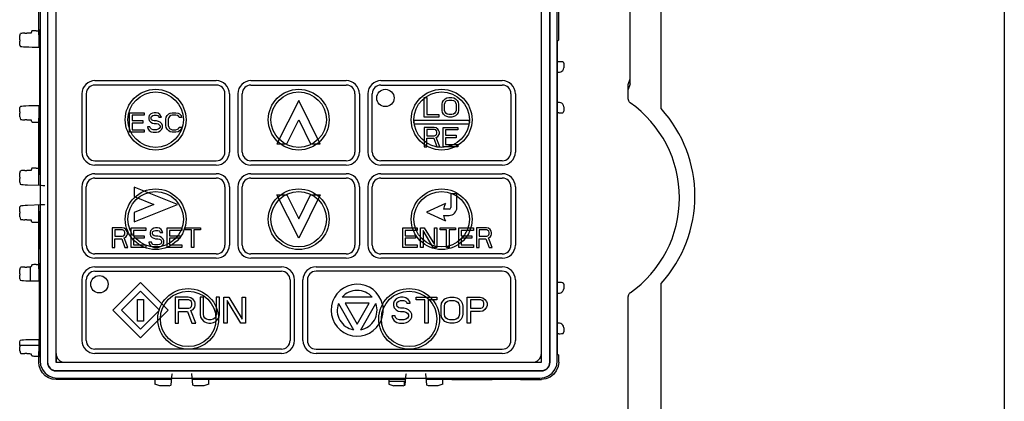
# Model space of a CAD drawing. Extents: x 27 to 410, y 33 to 287.
# Tile 17 of 31: x 98.07 to 112.27, y 176.83 to 182.34. Entities that reach past the tile are written whole.
import ezdxf

# ---------------------------------------------------------------- set-up
doc = ezdxf.new("R2010")
doc.units = 0
doc.header["$LTSCALE"] = 23.1
doc.layers.get('0').update_dxf_attribs({"linetype": 'CONTINUOUS'})
for name, color, linetype in [('ALL_AXIS', 7, 'CONTINUOUS'), ('ALL_CURVE', 7, 'CONTINUOUS'), ('ALL_FEATURES', 7, 'CONTINUOUS')]:
    doc.layers.add(name, color=color, linetype=linetype)

msp = doc.modelspace()

# ---------------------------------------------------------------- linework, layer by layer
at = {"color": 7, "linetype": 'CONTINUOUS'}
for p, q in [((98.346, 177.634), (98.072, 177.634)), ((103.623, 177.115), (103.395, 177.115)), ((103.623, 177.06), (103.623, 177.115))]:
    msp.add_line(p, q, dxfattribs=at)
at = {"layer": 'ALL_AXIS', "color": 7, "linetype": 'CONTINUOUS'}
for p, q in [((107.323, 181.052), (107.323, 190.29)), ((107.323, 173.216), (107.323, 178.529))]:
    msp.add_line(p, q, dxfattribs=at)
msp.add_arc((105.936, 179.79), 1.875, 317.7314, 42.2686, dxfattribs=at)
at = {"layer": 'ALL_CURVE', "color": 40, "linetype": 'CONTINUOUS'}
for p, q in [((99.158, 181.455), (100.908, 181.455)), ((100.908, 181.392), (99.158, 181.392)), ((101.408, 181.455), (102.783, 181.455)), ((101.408, 181.392), (102.783, 181.392)), ((103.283, 181.455), (105.033, 181.455)), ((103.283, 181.392), (105.033, 181.392)), ((98.971, 180.424), (98.971, 181.267)), ((99.033, 181.267), (99.033, 180.424)), ((101.033, 180.424), (101.033, 181.267)), ((101.096, 181.267), (101.096, 180.424)), ((101.221, 180.424), (101.221, 181.267)), ((101.283, 180.424), (101.283, 181.267)), ((102.908, 181.267), (102.908, 180.424)), ((102.971, 181.267), (102.971, 180.424)), ((103.096, 180.424), (103.096, 181.267)), ((103.158, 180.424), (103.158, 181.267)), ((103.908, 181.211), (103.943, 181.211)), ((103.908, 180.93), (103.908, 181.211)), ((103.943, 181.211), (103.943, 180.966)), ((104.231, 181.205), (104.26, 181.211)), ((104.26, 181.211), (104.307, 181.211)), ((104.307, 181.211), (104.336, 181.205)), ((105.158, 181.267), (105.158, 180.424)), ((105.221, 181.267), (105.221, 180.424)), ((102.096, 181.167), (101.783, 180.542)), ((102.408, 180.542), (102.096, 181.167)), ((104.166, 181.115), (104.172, 181.145)), ((104.166, 181.026), (104.166, 181.115)), ((104.172, 181.145), (104.184, 181.169)), ((104.184, 181.169), (104.207, 181.193)), ((104.201, 181.115), (104.207, 181.139)), ((104.201, 181.026), (104.201, 181.115)), ((104.207, 181.193), (104.231, 181.205)), ((104.207, 181.139), (104.219, 181.157)), ((104.219, 181.157), (104.236, 181.169)), ((104.236, 181.169), (104.26, 181.175)), ((104.26, 181.175), (104.307, 181.175)), ((104.307, 181.175), (104.33, 181.169)), ((104.33, 181.169), (104.348, 181.157)), ((104.336, 181.205), (104.359, 181.193)), ((104.348, 181.157), (104.359, 181.139)), ((104.359, 181.193), (104.383, 181.169)), ((104.359, 181.139), (104.365, 181.115)), ((104.365, 181.115), (104.365, 181.026)), ((104.383, 181.169), (104.395, 181.145)), ((104.395, 181.145), (104.4, 181.115)), ((104.4, 181.115), (104.4, 181.026)), ((99.658, 180.992), (99.869, 180.992)), ((99.658, 180.711), (99.658, 180.992)), ((99.869, 180.956), (99.693, 180.956)), ((99.693, 180.956), (99.693, 180.879)), ((99.869, 180.992), (99.869, 180.956)), ((99.939, 180.95), (99.934, 180.927)), ((99.934, 180.927), (99.934, 180.903)), ((99.963, 180.974), (99.939, 180.95)), ((99.986, 180.986), (99.963, 180.974)), ((99.969, 180.921), (99.975, 180.938)), ((99.975, 180.938), (99.992, 180.95)), ((100.01, 180.992), (99.986, 180.986)), ((99.992, 180.95), (100.01, 180.956)), ((100.039, 180.992), (100.01, 180.992)), ((100.01, 180.956), (100.045, 180.956)), ((100.068, 180.986), (100.039, 180.992)), ((100.045, 180.956), (100.063, 180.95)), ((100.063, 180.95), (100.074, 180.938)), ((100.092, 180.968), (100.068, 180.986)), ((100.074, 180.938), (100.08, 180.927)), ((100.08, 180.927), (100.115, 180.927)), ((100.109, 180.944), (100.092, 180.968)), ((100.115, 180.927), (100.109, 180.944)), ((100.18, 180.897), (100.186, 180.927)), ((100.186, 180.927), (100.197, 180.95)), ((100.197, 180.95), (100.221, 180.974)), ((100.221, 180.974), (100.244, 180.986)), ((100.232, 180.938), (100.221, 180.921)), ((100.25, 180.95), (100.232, 180.938)), ((100.244, 180.986), (100.273, 180.992)), ((100.273, 180.956), (100.25, 180.95)), ((100.273, 180.992), (100.326, 180.992)), ((100.326, 180.956), (100.273, 180.956)), ((100.326, 180.992), (100.356, 180.986)), ((100.35, 180.95), (100.326, 180.956)), ((100.367, 180.938), (100.35, 180.95)), ((100.356, 180.986), (100.379, 180.974)), ((100.373, 180.921), (100.367, 180.938)), ((100.379, 180.974), (100.402, 180.95)), ((100.402, 180.95), (100.408, 180.921)), ((104.119, 180.93), (103.908, 180.93)), ((103.943, 180.966), (104.119, 180.966)), ((104.119, 180.966), (104.119, 180.93)), ((104.172, 180.996), (104.166, 181.026)), ((104.184, 180.972), (104.172, 180.996)), ((104.207, 180.948), (104.184, 180.972)), ((104.207, 181.002), (104.201, 181.026)), ((104.219, 180.984), (104.207, 181.002)), ((104.231, 180.936), (104.207, 180.948)), ((104.236, 180.972), (104.219, 180.984)), ((104.26, 180.93), (104.231, 180.936)), ((104.26, 180.966), (104.236, 180.972)), ((104.307, 180.966), (104.26, 180.966)), ((104.307, 180.93), (104.26, 180.93)), ((104.33, 180.972), (104.307, 180.966)), ((104.336, 180.936), (104.307, 180.93)), ((104.348, 180.984), (104.33, 180.972)), ((104.359, 180.948), (104.336, 180.936)), ((104.359, 181.002), (104.348, 180.984)), ((104.365, 181.026), (104.359, 181.002)), ((104.383, 180.972), (104.359, 180.948)), ((104.395, 180.996), (104.383, 180.972)), ((104.4, 181.026), (104.395, 180.996)), ((99.693, 180.879), (99.846, 180.879)), ((99.846, 180.843), (99.693, 180.843)), ((99.693, 180.843), (99.693, 180.747)), ((99.846, 180.879), (99.846, 180.843)), ((99.951, 180.789), (99.916, 180.789)), ((99.916, 180.789), (99.922, 180.765)), ((99.934, 180.903), (99.939, 180.879)), ((99.939, 180.879), (99.963, 180.855)), ((99.957, 180.771), (99.951, 180.789)), ((99.963, 180.855), (99.986, 180.843)), ((99.969, 180.909), (99.969, 180.921)), ((99.975, 180.891), (99.969, 180.909)), ((99.992, 180.879), (99.975, 180.891)), ((99.986, 180.843), (100.01, 180.837)), ((100.01, 180.873), (99.992, 180.879)), ((100.045, 180.873), (100.01, 180.873)), ((100.01, 180.837), (100.045, 180.837)), ((100.074, 180.867), (100.045, 180.873)), ((100.045, 180.837), (100.068, 180.831)), ((100.068, 180.831), (100.086, 180.819)), ((100.098, 180.855), (100.074, 180.867)), ((100.086, 180.819), (100.098, 180.801)), ((100.098, 180.783), (100.086, 180.765)), ((100.121, 180.831), (100.098, 180.855)), ((100.098, 180.801), (100.098, 180.783)), ((100.133, 180.807), (100.121, 180.831)), ((100.133, 180.777), (100.133, 180.807)), ((100.18, 180.807), (100.18, 180.897)), ((100.186, 180.777), (100.18, 180.807)), ((100.221, 180.921), (100.215, 180.897)), ((100.215, 180.897), (100.215, 180.807)), ((100.215, 180.807), (100.221, 180.783)), ((100.221, 180.783), (100.232, 180.765)), ((100.367, 180.765), (100.373, 180.783)), ((100.408, 180.921), (100.373, 180.921)), ((100.373, 180.783), (100.408, 180.783)), ((100.408, 180.783), (100.402, 180.753)), ((101.923, 180.542), (102.096, 180.888)), ((102.096, 180.888), (102.268, 180.542)), ((104.539, 180.88), (103.777, 180.88)), ((103.777, 180.83), (104.539, 180.83)), ((99.869, 180.711), (99.658, 180.711)), ((99.693, 180.747), (99.869, 180.747)), ((99.869, 180.747), (99.869, 180.711)), ((99.922, 180.765), (99.939, 180.735)), ((99.939, 180.735), (99.969, 180.717)), ((99.975, 180.753), (99.957, 180.771)), ((99.969, 180.717), (99.998, 180.711)), ((99.998, 180.747), (99.975, 180.753)), ((100.045, 180.747), (99.998, 180.747)), ((99.998, 180.711), (100.045, 180.711)), ((100.068, 180.753), (100.045, 180.747)), ((100.045, 180.711), (100.074, 180.717)), ((100.086, 180.765), (100.068, 180.753)), ((100.074, 180.717), (100.098, 180.729)), ((100.098, 180.729), (100.121, 180.753)), ((100.121, 180.753), (100.133, 180.777)), ((100.197, 180.753), (100.186, 180.777)), ((100.221, 180.729), (100.197, 180.753)), ((100.244, 180.717), (100.221, 180.729)), ((100.232, 180.765), (100.25, 180.753)), ((100.273, 180.711), (100.244, 180.717)), ((100.25, 180.753), (100.273, 180.747)), ((100.273, 180.747), (100.326, 180.747)), ((100.326, 180.711), (100.273, 180.711)), ((100.326, 180.747), (100.35, 180.753)), ((100.356, 180.717), (100.326, 180.711)), ((100.35, 180.753), (100.367, 180.765)), ((100.379, 180.729), (100.356, 180.717)), ((100.402, 180.753), (100.379, 180.729)), ((104.049, 180.78), (103.908, 180.78)), ((103.908, 180.78), (103.908, 180.499)), ((104.055, 180.75), (103.943, 180.75)), ((103.943, 180.75), (103.943, 180.66)), ((103.943, 180.66), (104.055, 180.66)), ((104.078, 180.774), (104.049, 180.78)), ((104.072, 180.744), (104.055, 180.75)), ((104.055, 180.66), (104.072, 180.666)), ((104.084, 180.732), (104.072, 180.744)), ((104.072, 180.666), (104.084, 180.678)), ((104.102, 180.756), (104.078, 180.774)), ((104.078, 180.636), (104.102, 180.648)), ((104.09, 180.714), (104.084, 180.732)), ((104.084, 180.678), (104.09, 180.696)), ((104.09, 180.696), (104.09, 180.714)), ((104.119, 180.732), (104.102, 180.756)), ((104.102, 180.648), (104.119, 180.672)), ((104.125, 180.714), (104.119, 180.732)), ((104.119, 180.672), (104.125, 180.69)), ((104.125, 180.69), (104.125, 180.714)), ((104.178, 180.78), (104.389, 180.78)), ((104.178, 180.499), (104.178, 180.78)), ((104.389, 180.744), (104.213, 180.744)), ((104.213, 180.744), (104.213, 180.666)), ((104.213, 180.666), (104.365, 180.666)), ((104.365, 180.666), (104.365, 180.63)), ((104.389, 180.78), (104.389, 180.744)), ((101.783, 180.542), (101.923, 180.542)), ((102.268, 180.542), (102.408, 180.542)), ((103.908, 180.499), (103.943, 180.499)), ((103.943, 180.624), (104.043, 180.624)), ((103.943, 180.499), (103.943, 180.624)), ((104.043, 180.624), (104.09, 180.498)), ((104.131, 180.499), (104.078, 180.636)), ((104.09, 180.499), (104.131, 180.499)), ((104.389, 180.499), (104.178, 180.499)), ((104.365, 180.63), (104.213, 180.63)), ((104.213, 180.63), (104.213, 180.535)), ((104.213, 180.535), (104.389, 180.535)), ((104.389, 180.535), (104.389, 180.499)), ((99.158, 180.299), (100.908, 180.299)), ((100.908, 180.236), (99.158, 180.236)), ((102.783, 180.299), (101.408, 180.299)), ((102.783, 180.236), (101.408, 180.236)), ((105.033, 180.299), (103.283, 180.299)), ((105.033, 180.236), (103.283, 180.236)), ((99.158, 180.111), (100.908, 180.111)), ((101.408, 180.111), (102.783, 180.111)), ((103.283, 180.111), (105.033, 180.111)), ((99.158, 180.049), (100.908, 180.049)), ((101.408, 180.049), (102.783, 180.049)), ((103.283, 180.049), (105.033, 180.049)), ((98.971, 179.08), (98.971, 179.924)), ((99.033, 179.08), (99.033, 179.924)), ((100.346, 179.667), (99.721, 179.917)), ((99.721, 179.917), (99.721, 179.783)), ((101.033, 179.924), (101.033, 179.08)), ((101.096, 179.924), (101.096, 179.08)), ((101.221, 179.08), (101.221, 179.924)), ((101.283, 179.08), (101.283, 179.924)), ((101.783, 179.805), (101.923, 179.805)), ((102.096, 179.18), (101.783, 179.805)), ((101.923, 179.805), (102.096, 179.459)), ((102.096, 179.459), (102.268, 179.805)), ((102.408, 179.805), (102.096, 179.18)), ((102.268, 179.805), (102.408, 179.805)), ((102.908, 179.924), (102.908, 179.08)), ((102.971, 179.924), (102.971, 179.08)), ((103.096, 179.08), (103.096, 179.924)), ((103.158, 179.08), (103.158, 179.924)), ((104.377, 179.824), (104.289, 179.824)), ((104.289, 179.824), (104.289, 179.624)), ((104.377, 179.624), (104.377, 179.824)), ((105.158, 179.924), (105.158, 179.08)), ((105.221, 179.924), (105.221, 179.08)), ((99.721, 179.783), (100.009, 179.667)), ((100.009, 179.667), (99.721, 179.552)), ((99.721, 179.417), (100.346, 179.667)), ((104.214, 179.68), (103.939, 179.555)), ((99.721, 179.552), (99.721, 179.417)), ((103.939, 179.555), (104.214, 179.43)), ((104.264, 179.599), (104.185, 179.599)), ((104.185, 179.511), (104.264, 179.511)), ((99.549, 179.33), (99.408, 179.33)), ((99.408, 179.33), (99.408, 179.049)), ((99.555, 179.3), (99.443, 179.3)), ((99.443, 179.3), (99.443, 179.21)), ((99.578, 179.324), (99.549, 179.33)), ((99.572, 179.294), (99.555, 179.3)), ((99.584, 179.282), (99.572, 179.294)), ((99.572, 179.216), (99.584, 179.228)), ((99.602, 179.306), (99.578, 179.324)), ((99.59, 179.264), (99.584, 179.282)), ((99.584, 179.228), (99.59, 179.246)), ((99.59, 179.246), (99.59, 179.264)), ((99.619, 179.282), (99.602, 179.306)), ((99.602, 179.198), (99.619, 179.222)), ((99.625, 179.264), (99.619, 179.282)), ((99.619, 179.222), (99.625, 179.24)), ((99.625, 179.24), (99.625, 179.264)), ((99.678, 179.33), (99.889, 179.33)), ((99.678, 179.049), (99.678, 179.33)), ((99.889, 179.294), (99.713, 179.294)), ((99.713, 179.294), (99.713, 179.216)), ((99.889, 179.33), (99.889, 179.294)), ((99.959, 179.288), (99.953, 179.264)), ((99.953, 179.264), (99.953, 179.24)), ((99.953, 179.24), (99.959, 179.216)), ((99.982, 179.312), (99.959, 179.288)), ((100.006, 179.324), (99.982, 179.312)), ((99.988, 179.258), (99.994, 179.276)), ((99.988, 179.246), (99.988, 179.258)), ((99.994, 179.228), (99.988, 179.246)), ((99.994, 179.276), (100.012, 179.288)), ((100.012, 179.216), (99.994, 179.228)), ((100.029, 179.33), (100.006, 179.324)), ((100.012, 179.288), (100.029, 179.294)), ((100.059, 179.33), (100.029, 179.33)), ((100.029, 179.294), (100.064, 179.294)), ((100.088, 179.324), (100.059, 179.33)), ((100.064, 179.294), (100.082, 179.288)), ((100.082, 179.288), (100.094, 179.276)), ((100.111, 179.306), (100.088, 179.324)), ((100.094, 179.276), (100.1, 179.264)), ((100.1, 179.264), (100.135, 179.264)), ((100.129, 179.282), (100.111, 179.306)), ((100.135, 179.264), (100.129, 179.282)), ((100.199, 179.33), (100.41, 179.33)), ((100.199, 179.049), (100.199, 179.33)), ((100.41, 179.294), (100.234, 179.294)), ((100.234, 179.294), (100.234, 179.216)), ((100.41, 179.33), (100.41, 179.294)), ((100.457, 179.33), (100.68, 179.33)), ((100.457, 179.3), (100.457, 179.33)), ((100.551, 179.3), (100.457, 179.3)), ((100.551, 179.049), (100.551, 179.3)), ((100.68, 179.3), (100.586, 179.3)), ((100.586, 179.3), (100.586, 179.049)), ((100.68, 179.33), (100.68, 179.3)), ((103.596, 179.33), (103.807, 179.33)), ((103.596, 179.049), (103.596, 179.33)), ((103.807, 179.294), (103.631, 179.294)), ((103.631, 179.294), (103.631, 179.216)), ((103.807, 179.33), (103.807, 179.294)), ((103.854, 179.33), (103.906, 179.33)), ((103.854, 179.049), (103.854, 179.33)), ((104.035, 179.049), (103.889, 179.294)), ((103.889, 179.294), (103.889, 179.049)), ((103.906, 179.33), (104.053, 179.09)), ((104.053, 179.33), (104.088, 179.33)), ((104.053, 179.09), (104.053, 179.33)), ((104.088, 179.33), (104.088, 179.049)), ((104.135, 179.33), (104.357, 179.33)), ((104.135, 179.3), (104.135, 179.33)), ((104.229, 179.3), (104.135, 179.3)), ((104.229, 179.049), (104.229, 179.3)), ((104.357, 179.3), (104.264, 179.3)), ((104.264, 179.3), (104.264, 179.049)), ((104.357, 179.33), (104.357, 179.3)), ((104.404, 179.33), (104.615, 179.33)), ((104.404, 179.049), (104.404, 179.33)), ((104.615, 179.294), (104.439, 179.294)), ((104.439, 179.294), (104.439, 179.216)), ((104.615, 179.33), (104.615, 179.294)), ((104.803, 179.33), (104.662, 179.33)), ((104.662, 179.33), (104.662, 179.049)), ((104.809, 179.3), (104.697, 179.3)), ((104.697, 179.3), (104.697, 179.21)), ((104.832, 179.324), (104.803, 179.33)), ((104.826, 179.294), (104.809, 179.3)), ((104.838, 179.282), (104.826, 179.294)), ((104.826, 179.216), (104.838, 179.228)), ((104.856, 179.306), (104.832, 179.324)), ((104.844, 179.264), (104.838, 179.282)), ((104.838, 179.228), (104.844, 179.246)), ((104.844, 179.246), (104.844, 179.264)), ((104.873, 179.282), (104.856, 179.306)), ((104.856, 179.198), (104.873, 179.222)), ((104.879, 179.264), (104.873, 179.282)), ((104.873, 179.222), (104.879, 179.24)), ((104.879, 179.24), (104.879, 179.264)), ((99.443, 179.21), (99.555, 179.21)), ((99.443, 179.174), (99.543, 179.174)), ((99.443, 179.049), (99.443, 179.174)), ((99.543, 179.174), (99.59, 179.049)), ((99.555, 179.21), (99.572, 179.216)), ((99.578, 179.186), (99.602, 179.198)), ((99.631, 179.049), (99.578, 179.186)), ((99.713, 179.216), (99.865, 179.216)), ((99.865, 179.18), (99.713, 179.18)), ((99.713, 179.18), (99.713, 179.085)), ((99.713, 179.085), (99.889, 179.085)), ((99.865, 179.216), (99.865, 179.18)), ((99.889, 179.085), (99.889, 179.049)), ((99.971, 179.126), (99.936, 179.126)), ((99.936, 179.126), (99.941, 179.102)), ((99.941, 179.102), (99.959, 179.073)), ((99.959, 179.216), (99.982, 179.192)), ((99.977, 179.108), (99.971, 179.126)), ((99.994, 179.09), (99.977, 179.108)), ((99.982, 179.192), (100.006, 179.18)), ((100.018, 179.085), (99.994, 179.09)), ((100.006, 179.18), (100.029, 179.174)), ((100.029, 179.21), (100.012, 179.216)), ((100.064, 179.085), (100.018, 179.085)), ((100.064, 179.21), (100.029, 179.21)), ((100.029, 179.174), (100.064, 179.174)), ((100.094, 179.204), (100.064, 179.21)), ((100.064, 179.174), (100.088, 179.168)), ((100.088, 179.09), (100.064, 179.085)), ((100.088, 179.168), (100.106, 179.156)), ((100.106, 179.102), (100.088, 179.09)), ((100.117, 179.192), (100.094, 179.204)), ((100.106, 179.156), (100.117, 179.138)), ((100.117, 179.12), (100.106, 179.102)), ((100.141, 179.168), (100.117, 179.192)), ((100.117, 179.138), (100.117, 179.12)), ((100.117, 179.067), (100.141, 179.09)), ((100.152, 179.144), (100.141, 179.168)), ((100.141, 179.09), (100.152, 179.114)), ((100.152, 179.114), (100.152, 179.144)), ((100.234, 179.216), (100.387, 179.216)), ((100.387, 179.18), (100.234, 179.18)), ((100.234, 179.18), (100.234, 179.085)), ((100.234, 179.085), (100.41, 179.085)), ((100.387, 179.216), (100.387, 179.18)), ((100.41, 179.085), (100.41, 179.049)), ((103.631, 179.216), (103.783, 179.216)), ((103.783, 179.18), (103.631, 179.18)), ((103.631, 179.18), (103.631, 179.085)), ((103.631, 179.085), (103.807, 179.085)), ((103.783, 179.216), (103.783, 179.18)), ((103.807, 179.085), (103.807, 179.049)), ((104.439, 179.216), (104.592, 179.216)), ((104.592, 179.18), (104.439, 179.18)), ((104.439, 179.18), (104.439, 179.085)), ((104.439, 179.085), (104.615, 179.085)), ((104.592, 179.216), (104.592, 179.18)), ((104.615, 179.085), (104.615, 179.049)), ((104.697, 179.21), (104.809, 179.21)), ((104.697, 179.174), (104.797, 179.174)), ((104.697, 179.049), (104.697, 179.174)), ((104.797, 179.174), (104.844, 179.049)), ((104.809, 179.21), (104.826, 179.216)), ((104.832, 179.186), (104.856, 179.198)), ((104.885, 179.049), (104.832, 179.186)), ((100.908, 178.955), (99.158, 178.955)), ((99.408, 179.049), (99.443, 179.049)), ((99.59, 179.049), (99.631, 179.049)), ((99.889, 179.049), (99.678, 179.049)), ((99.959, 179.073), (99.988, 179.055)), ((99.988, 179.055), (100.018, 179.049)), ((100.018, 179.049), (100.064, 179.049)), ((100.064, 179.049), (100.094, 179.055)), ((100.094, 179.055), (100.117, 179.067)), ((100.41, 179.049), (100.199, 179.049)), ((100.586, 179.049), (100.551, 179.049)), ((102.783, 178.955), (101.408, 178.955)), ((105.033, 178.955), (103.283, 178.955)), ((103.807, 179.049), (103.596, 179.049)), ((103.889, 179.049), (103.854, 179.049)), ((104.088, 179.049), (104.035, 179.049)), ((104.264, 179.049), (104.229, 179.049)), ((104.615, 179.049), (104.404, 179.049)), ((104.662, 179.049), (104.697, 179.049)), ((104.844, 179.049), (104.885, 179.049)), ((100.908, 178.892), (99.158, 178.892)), ((102.783, 178.892), (101.408, 178.892)), ((105.033, 178.892), (103.283, 178.892)), ((99.158, 178.767), (101.846, 178.767)), ((99.158, 178.705), (101.846, 178.705)), ((102.346, 178.767), (105.033, 178.767)), ((105.033, 178.705), (102.346, 178.705)), ((98.971, 177.705), (98.971, 178.58)), ((99.033, 177.705), (99.033, 178.58)), ((99.814, 178.54), (99.417, 178.142)), ((100.212, 178.142), (99.814, 178.54)), ((101.971, 178.58), (101.971, 177.705)), ((102.033, 178.58), (102.033, 177.705)), ((102.158, 177.705), (102.158, 178.58)), ((102.221, 178.58), (102.221, 177.705)), ((105.158, 177.705), (105.158, 178.58)), ((105.221, 178.58), (105.221, 177.705)), ((99.814, 178.416), (99.54, 178.142)), ((100.088, 178.142), (99.814, 178.416)), ((99.771, 178.299), (99.858, 178.299)), ((99.771, 177.986), (99.771, 178.299)), ((99.858, 178.299), (99.858, 177.986)), ((100.502, 178.33), (100.314, 178.33)), ((100.314, 178.33), (100.314, 177.955)), ((100.51, 178.29), (100.361, 178.29)), ((100.361, 178.29), (100.361, 178.17)), ((100.541, 178.322), (100.502, 178.33)), ((100.533, 178.282), (100.51, 178.29)), ((100.549, 178.266), (100.533, 178.282)), ((100.572, 178.298), (100.541, 178.322)), ((100.557, 178.242), (100.549, 178.266)), ((100.557, 178.218), (100.557, 178.242)), ((100.596, 178.266), (100.572, 178.298)), ((100.604, 178.242), (100.596, 178.266)), ((100.604, 178.21), (100.604, 178.242)), ((100.721, 178.33), (100.674, 178.33)), ((100.674, 178.33), (100.674, 178.083)), ((100.721, 178.083), (100.721, 178.33)), ((100.955, 178.33), (100.908, 178.33)), ((100.908, 178.33), (100.908, 178.083)), ((100.955, 178.083), (100.955, 178.33)), ((101.018, 178.33), (101.088, 178.33)), ((101.018, 177.955), (101.018, 178.33)), ((101.26, 177.955), (101.064, 178.282)), ((101.064, 178.282), (101.064, 177.955)), ((101.088, 178.33), (101.283, 178.011)), ((101.283, 178.33), (101.33, 178.33)), ((101.283, 178.011), (101.283, 178.33)), ((101.33, 178.33), (101.33, 177.955)), ((102.668, 178.237), (102.886, 177.86)), ((103.157, 178.33), (102.722, 178.33)), ((103.113, 178.242), (102.766, 178.242)), ((102.766, 178.242), (102.939, 177.942)), ((102.939, 177.942), (103.113, 178.242)), ((102.993, 177.86), (103.211, 178.237)), ((103.471, 178.274), (103.463, 178.242)), ((103.463, 178.242), (103.463, 178.21)), ((103.502, 178.306), (103.471, 178.274)), ((103.533, 178.322), (103.502, 178.306)), ((103.51, 178.234), (103.518, 178.258)), ((103.51, 178.218), (103.51, 178.234)), ((103.518, 178.258), (103.541, 178.274)), ((103.564, 178.33), (103.533, 178.322)), ((103.541, 178.274), (103.564, 178.282)), ((103.604, 178.33), (103.564, 178.33)), ((103.564, 178.282), (103.611, 178.282)), ((103.643, 178.322), (103.604, 178.33)), ((103.611, 178.282), (103.635, 178.274)), ((103.635, 178.274), (103.65, 178.258)), ((103.674, 178.298), (103.643, 178.322)), ((103.65, 178.258), (103.658, 178.242)), ((103.658, 178.242), (103.705, 178.242)), ((103.697, 178.266), (103.674, 178.298)), ((103.705, 178.242), (103.697, 178.266)), ((103.791, 178.33), (104.088, 178.33)), ((103.791, 178.29), (103.791, 178.33)), ((103.916, 178.29), (103.791, 178.29)), ((103.916, 177.955), (103.916, 178.29)), ((104.088, 178.29), (103.963, 178.29)), ((103.963, 178.29), (103.963, 177.955)), ((104.088, 178.33), (104.088, 178.29)), ((104.15, 178.202), (104.158, 178.242)), ((104.158, 178.242), (104.174, 178.274)), ((104.174, 178.274), (104.205, 178.306)), ((104.197, 178.202), (104.205, 178.234)), ((104.205, 178.306), (104.236, 178.322)), ((104.205, 178.234), (104.221, 178.258)), ((104.221, 178.258), (104.244, 178.274)), ((104.236, 178.322), (104.275, 178.33)), ((104.244, 178.274), (104.275, 178.282)), ((104.275, 178.33), (104.338, 178.33)), ((104.275, 178.282), (104.338, 178.282)), ((104.338, 178.33), (104.377, 178.322)), ((104.338, 178.282), (104.369, 178.274)), ((104.369, 178.274), (104.393, 178.258)), ((104.377, 178.322), (104.408, 178.306)), ((104.393, 178.258), (104.408, 178.234)), ((104.408, 178.306), (104.439, 178.274)), ((104.408, 178.234), (104.416, 178.202)), ((104.439, 178.274), (104.455, 178.242)), ((104.455, 178.242), (104.463, 178.202)), ((104.525, 178.33), (104.713, 178.33)), ((104.525, 177.955), (104.525, 178.33)), ((104.721, 178.29), (104.572, 178.29)), ((104.572, 178.29), (104.572, 178.17)), ((104.713, 178.33), (104.752, 178.322)), ((104.744, 178.282), (104.721, 178.29)), ((104.76, 178.266), (104.744, 178.282)), ((104.752, 178.322), (104.783, 178.298)), ((104.768, 178.242), (104.76, 178.266)), ((104.768, 178.218), (104.768, 178.242)), ((104.783, 178.298), (104.807, 178.266)), ((104.807, 178.266), (104.814, 178.242)), ((104.814, 178.242), (104.814, 178.21)), ((99.417, 178.142), (99.814, 177.745)), ((99.54, 178.142), (99.814, 177.868)), ((99.814, 177.868), (100.088, 178.142)), ((99.814, 177.745), (100.212, 178.142)), ((100.361, 178.17), (100.51, 178.17)), ((100.361, 178.122), (100.494, 178.122)), ((100.361, 177.955), (100.361, 178.122)), ((100.494, 178.122), (100.557, 177.955)), ((100.51, 178.17), (100.533, 178.178)), ((100.533, 178.178), (100.549, 178.194)), ((100.541, 178.138), (100.572, 178.154)), ((100.611, 177.955), (100.541, 178.138)), ((100.549, 178.194), (100.557, 178.218)), ((100.572, 178.154), (100.596, 178.186)), ((100.596, 178.186), (100.604, 178.21)), ((103.463, 178.21), (103.471, 178.178)), ((103.471, 178.178), (103.502, 178.146)), ((103.502, 178.146), (103.533, 178.13)), ((103.518, 178.194), (103.51, 178.218)), ((103.541, 178.178), (103.518, 178.194)), ((103.533, 178.13), (103.564, 178.122)), ((103.564, 178.17), (103.541, 178.178)), ((103.611, 178.17), (103.564, 178.17)), ((103.564, 178.122), (103.611, 178.122)), ((103.65, 178.162), (103.611, 178.17)), ((103.611, 178.122), (103.643, 178.114)), ((103.643, 178.114), (103.666, 178.098)), ((103.682, 178.146), (103.65, 178.162)), ((103.666, 178.098), (103.682, 178.075)), ((103.713, 178.114), (103.682, 178.146)), ((103.729, 178.083), (103.713, 178.114)), ((104.15, 178.083), (104.15, 178.202)), ((104.197, 178.083), (104.197, 178.202)), ((104.416, 178.202), (104.416, 178.083)), ((104.463, 178.202), (104.463, 178.083)), ((104.572, 178.17), (104.721, 178.17)), ((104.713, 178.122), (104.572, 178.122)), ((104.572, 178.122), (104.572, 177.955)), ((104.752, 178.13), (104.713, 178.122)), ((104.721, 178.17), (104.744, 178.178)), ((104.744, 178.178), (104.76, 178.194)), ((104.783, 178.154), (104.752, 178.13)), ((104.76, 178.194), (104.768, 178.218)), ((104.807, 178.186), (104.783, 178.154)), ((104.814, 178.21), (104.807, 178.186)), ((99.858, 177.986), (99.771, 177.986)), ((100.314, 177.955), (100.361, 177.955)), ((100.557, 177.955), (100.611, 177.955)), ((100.674, 178.083), (100.682, 178.043)), ((100.682, 178.043), (100.697, 178.011)), ((100.697, 178.011), (100.729, 177.979)), ((100.729, 178.051), (100.721, 178.083)), ((100.744, 178.027), (100.729, 178.051)), ((100.729, 177.979), (100.76, 177.963)), ((100.768, 178.011), (100.744, 178.027)), ((100.76, 177.963), (100.799, 177.955)), ((100.799, 178.003), (100.768, 178.011)), ((100.83, 178.003), (100.799, 178.003)), ((100.799, 177.955), (100.83, 177.955)), ((100.861, 178.011), (100.83, 178.003)), ((100.83, 177.955), (100.869, 177.963)), ((100.885, 178.027), (100.861, 178.011)), ((100.869, 177.963), (100.9, 177.979)), ((100.901, 178.051), (100.885, 178.027)), ((100.9, 177.978), (100.932, 178.011)), ((100.908, 178.083), (100.901, 178.051)), ((100.932, 178.011), (100.947, 178.043)), ((100.947, 178.043), (100.955, 178.083)), ((101.064, 177.955), (101.018, 177.955)), ((101.33, 177.955), (101.26, 177.955)), ((103.486, 178.059), (103.439, 178.059)), ((103.439, 178.059), (103.447, 178.027)), ((103.447, 178.027), (103.471, 177.987)), ((103.471, 177.987), (103.51, 177.963)), ((103.494, 178.035), (103.486, 178.059)), ((103.518, 178.011), (103.494, 178.035)), ((103.51, 177.963), (103.549, 177.955)), ((103.549, 178.003), (103.518, 178.011)), ((103.611, 178.003), (103.549, 178.003)), ((103.549, 177.955), (103.611, 177.955)), ((103.643, 178.011), (103.611, 178.003)), ((103.611, 177.955), (103.65, 177.963)), ((103.666, 178.027), (103.643, 178.011)), ((103.65, 177.963), (103.682, 177.979)), ((103.682, 178.051), (103.666, 178.027)), ((103.682, 178.075), (103.682, 178.051)), ((103.682, 177.979), (103.713, 178.011)), ((103.713, 178.011), (103.729, 178.043)), ((103.729, 178.043), (103.729, 178.083)), ((103.963, 177.955), (103.916, 177.955)), ((104.158, 178.043), (104.15, 178.083)), ((104.174, 178.011), (104.158, 178.043)), ((104.205, 177.979), (104.174, 178.011)), ((104.205, 178.051), (104.197, 178.083)), ((104.221, 178.027), (104.205, 178.051)), ((104.236, 177.963), (104.205, 177.979)), ((104.244, 178.011), (104.221, 178.027)), ((104.275, 177.955), (104.236, 177.963)), ((104.275, 178.003), (104.244, 178.011)), ((104.338, 178.003), (104.275, 178.003)), ((104.338, 177.955), (104.275, 177.955)), ((104.369, 178.011), (104.338, 178.003)), ((104.377, 177.963), (104.338, 177.955)), ((104.393, 178.027), (104.369, 178.011)), ((104.408, 177.979), (104.377, 177.963)), ((104.408, 178.051), (104.393, 178.027)), ((104.416, 178.083), (104.408, 178.051)), ((104.439, 178.011), (104.408, 177.979)), ((104.455, 178.043), (104.439, 178.011)), ((104.463, 178.083), (104.455, 178.043)), ((104.572, 177.955), (104.525, 177.955)), ((101.846, 177.58), (99.158, 177.58)), ((101.846, 177.517), (99.158, 177.517)), ((102.346, 177.58), (105.033, 177.58)), ((105.033, 177.517), (102.346, 177.517))]:
    msp.add_line(p, q, dxfattribs=at)
for points in [[(103.759, 180.872), (103.758, 180.871), (103.758, 180.871), (103.757, 180.87), (103.757, 180.87), (103.756, 180.869), (103.756, 180.869), (103.756, 180.868), (103.755, 180.867), (103.755, 180.867), (103.755, 180.866), (103.754, 180.865), (103.754, 180.865), (103.754, 180.864), (103.754, 180.863), (103.753, 180.863), (103.753, 180.862), (103.753, 180.861), (103.753, 180.861), (103.753, 180.86), (103.752, 180.859), (103.752, 180.859), (103.752, 180.858), (103.752, 180.857), (103.752, 180.857), (103.752, 180.856), (103.752, 180.855), (103.752, 180.854), (103.752, 180.854), (103.752, 180.853), (103.752, 180.852), (103.752, 180.852), (103.752, 180.851), (103.752, 180.85), (103.753, 180.85), (103.753, 180.849), (103.753, 180.848), (103.753, 180.848), (103.753, 180.847), (103.754, 180.846), (103.754, 180.846), (103.754, 180.845), (103.754, 180.844), (103.755, 180.844), (103.755, 180.843), (103.755, 180.842), (103.756, 180.842), (103.756, 180.841), (103.756, 180.841), (103.757, 180.84), (103.757, 180.84), (103.758, 180.839), (103.758, 180.838), (103.759, 180.838), (103.759, 180.837), (103.76, 180.837), (103.76, 180.836), (103.761, 180.836), (103.761, 180.835), (103.762, 180.835), (103.762, 180.835)], [(104.554, 180.835), (104.555, 180.835), (104.555, 180.835), (104.556, 180.836), (104.556, 180.836), (104.557, 180.837), (104.557, 180.837), (104.558, 180.838), (104.558, 180.838), (104.559, 180.839), (104.559, 180.84), (104.56, 180.84), (104.56, 180.841), (104.56, 180.841), (104.561, 180.842), (104.561, 180.842), (104.562, 180.843), (104.562, 180.844), (104.562, 180.844), (104.562, 180.845), (104.563, 180.846), (104.563, 180.846), (104.563, 180.847), (104.563, 180.848), (104.564, 180.848), (104.564, 180.849), (104.564, 180.85), (104.564, 180.85), (104.564, 180.851), (104.564, 180.852), (104.564, 180.852), (104.564, 180.853), (104.564, 180.854), (104.564, 180.854), (104.564, 180.855), (104.564, 180.856), (104.564, 180.857), (104.564, 180.857), (104.564, 180.858), (104.564, 180.859), (104.564, 180.859), (104.564, 180.86), (104.564, 180.861), (104.564, 180.861), (104.563, 180.862), (104.563, 180.863), (104.563, 180.863), (104.563, 180.864), (104.562, 180.865), (104.562, 180.865), (104.562, 180.866), (104.562, 180.867), (104.561, 180.867), (104.561, 180.868), (104.56, 180.869), (104.56, 180.869), (104.56, 180.87), (104.559, 180.87), (104.559, 180.871), (104.558, 180.871), (104.558, 180.872)], [(103.305, 178.226), (103.306, 178.223), (103.307, 178.219), (103.307, 178.216), (103.308, 178.212), (103.309, 178.209), (103.309, 178.206), (103.31, 178.202), (103.31, 178.199), (103.311, 178.196), (103.311, 178.192), (103.312, 178.189), (103.312, 178.185), (103.312, 178.182), (103.313, 178.179), (103.313, 178.175), (103.313, 178.172), (103.314, 178.169), (103.314, 178.166), (103.314, 178.162), (103.314, 178.159), (103.314, 178.156)], [(103.29, 178.008), (103.288, 178.005), (103.287, 178.002), (103.286, 177.999), (103.285, 177.996), (103.283, 177.993), (103.282, 177.99), (103.281, 177.987), (103.279, 177.984), (103.278, 177.981), (103.276, 177.978), (103.275, 177.975), (103.273, 177.972), (103.272, 177.969), (103.27, 177.966), (103.269, 177.963), (103.267, 177.96), (103.265, 177.957), (103.264, 177.954), (103.262, 177.951), (103.26, 177.948), (103.258, 177.945)]]:
    msp.add_lwpolyline(points, dxfattribs=at)
for centre in [(103.346, 181.205), (99.221, 178.517)]:
    msp.add_circle(centre, 0.125, dxfattribs=at)
for centre, radius, start, end in [((99.158, 181.267), 0.188, 90, 180), ((99.158, 181.267), 0.125, 90, 180), ((100.908, 181.267), 0.188, 0, 90), ((100.908, 181.267), 0.125, 0, 90), ((101.408, 181.267), 0.188, 90, 180), ((101.408, 181.267), 0.125, 90, 180), ((102.783, 181.267), 0.188, 0, 90), ((102.783, 181.267), 0.125, 0, 90), ((103.283, 181.267), 0.188, 90, 180), ((103.283, 181.267), 0.125, 90, 180), ((105.033, 181.267), 0.188, 0, 90), ((105.033, 181.267), 0.125, 0, 90), ((103.777, 180.855), 0.025, 90, 136.8189), ((103.777, 180.855), 0.025, 234.4163, 270), ((104.539, 180.855), 0.025, 43.1811, 90), ((104.539, 180.855), 0.025, 270, 305.5837), ((99.158, 180.424), 0.188, 180, 270), ((99.158, 180.424), 0.125, 180, 270), ((100.908, 180.424), 0.188, 270, 360), ((100.908, 180.424), 0.125, 270, 360), ((101.408, 180.424), 0.188, 180, 270), ((101.408, 180.424), 0.125, 180, 270), ((102.783, 180.424), 0.188, 270, 360), ((102.783, 180.424), 0.125, 270, 360), ((103.283, 180.424), 0.188, 180, 270), ((103.283, 180.424), 0.125, 180, 270), ((105.033, 180.424), 0.188, 270, 360), ((105.033, 180.424), 0.125, 270, 360), ((99.158, 179.924), 0.188, 90, 180), ((100.908, 179.924), 0.188, 0, 90), ((101.408, 179.924), 0.188, 90, 180), ((102.783, 179.924), 0.188, 0, 90), ((103.283, 179.924), 0.188, 90, 180), ((105.033, 179.924), 0.188, 0, 90), ((99.158, 179.924), 0.125, 90, 180), ((100.908, 179.924), 0.125, 0, 90), ((101.408, 179.924), 0.125, 90, 180), ((102.783, 179.924), 0.125, 0, 90), ((103.283, 179.924), 0.125, 90, 180), ((105.033, 179.924), 0.125, 0, 90), ((104.431, 179.555), 0.25, 150, 169.9213), ((104.431, 179.555), 0.25, 190.0787, 210), ((104.264, 179.624), 0.113, 270, 360), ((104.264, 179.624), 0.025, 270, 360), ((99.158, 179.08), 0.188, 180, 270), ((99.158, 179.08), 0.125, 180, 270), ((100.908, 179.08), 0.188, 270, 360), ((100.908, 179.08), 0.125, 270, 360), ((101.408, 179.08), 0.188, 180, 270), ((101.408, 179.08), 0.125, 180, 270), ((102.783, 179.08), 0.188, 270, 360), ((102.783, 179.08), 0.125, 270, 360), ((103.283, 179.08), 0.188, 180, 270), ((103.283, 179.08), 0.125, 180, 270), ((105.033, 179.08), 0.188, 270, 360), ((105.033, 179.08), 0.125, 270, 360), ((99.158, 178.58), 0.188, 90, 180), ((99.158, 178.58), 0.125, 90, 180), ((101.846, 178.58), 0.188, 0, 90), ((101.846, 178.58), 0.125, 0, 90), ((102.346, 178.58), 0.188, 90, 180), ((102.346, 178.58), 0.125, 90, 180), ((105.033, 178.58), 0.188, 0, 90), ((105.033, 178.58), 0.125, 0, 90), ((102.939, 178.142), 0.375, 12.9078, 328.1675), ((102.939, 178.142), 0.287, 40.7057, 139.2943), ((102.939, 178.142), 0.287, 160.7057, 259.2943), ((102.939, 178.142), 0.287, 280.7057, 19.2943), ((102.939, 178.142), 0.375, 339.007, 2.0683), ((99.158, 177.705), 0.188, 180, 270), ((99.158, 177.705), 0.125, 180, 270), ((101.846, 177.705), 0.188, 270, 360), ((101.846, 177.705), 0.125, 270, 360), ((102.346, 177.705), 0.188, 180, 270), ((102.346, 177.705), 0.125, 180, 270), ((105.033, 177.705), 0.188, 270, 360), ((105.033, 177.705), 0.125, 270, 360)]:
    msp.add_arc(centre, radius, start, end, dxfattribs=at)
at = {"layer": 'ALL_FEATURES', "color": 7, "linetype": 'CONTINUOUS'}
for p, q in [((112.273, 236.14), (112.273, 173.003)), ((98.366, 188.122), (98.366, 177.412)), ((98.471, 188.142), (98.471, 177.392)), ((98.474, 188.142), (98.474, 177.392)), ((98.595, 188.143), (98.595, 177.391)), ((105.597, 177.391), (105.597, 188.143)), ((105.717, 177.392), (105.717, 188.142)), ((105.721, 177.392), (105.721, 188.142)), ((105.826, 177.412), (105.826, 188.122)), ((105.845, 188.142), (105.845, 182.041)), ((98.346, 182.195), (98.346, 185.559)), ((106.875, 181.407), (106.875, 182.849)), ((98.073, 182.1), (98.085, 182.136)), ((98.148, 182.139), (98.177, 182.139)), ((98.249, 182.172), (98.239, 182.143)), ((98.312, 182.175), (98.348, 182.175)), ((98.346, 182.195), (98.349, 182.191)), ((98.346, 182.117), (98.349, 182.121)), ((98.349, 182.115), (98.346, 182.117)), ((98.346, 182.117), (98.346, 181.939)), ((98.346, 182.117), (98.346, 182.117)), ((98.348, 182.12), (98.348, 182.191)), ((98.349, 182.191), (98.349, 182.048)), ((98.349, 182.115), (98.349, 181.939)), ((98.349, 182.115), (98.349, 182.115)), ((98.072, 182.043), (98.072, 182.025)), ((98.073, 181.969), (98.078, 181.952)), ((98.301, 181.94), (98.356, 181.939)), ((98.349, 182.048), (98.356, 182.041)), ((98.356, 182.041), (98.356, 180.993)), ((105.829, 182.025), (105.845, 182.041)), ((105.829, 177.509), (105.829, 182.025)), ((105.849, 181.728), (105.829, 181.728)), ((105.912, 181.725), (105.919, 181.703)), ((105.919, 181.703), (105.919, 181.64)), ((105.829, 181.578), (105.857, 181.578)), ((106.848, 181.401), (106.875, 181.48)), ((106.875, 181.407), (106.848, 181.328)), ((106.848, 181.192), (106.848, 181.401)), ((98.073, 181.062), (98.078, 181.078)), ((98.356, 181.092), (98.301, 181.091)), ((98.346, 181.092), (98.346, 180.917)), ((98.349, 181.092), (98.349, 180.92)), ((105.857, 181.14), (105.829, 181.14)), ((105.919, 181.078), (105.919, 181.015)), ((106.848, 181.189), (106.848, 181.192)), ((106.848, 181.189), (106.848, 181.184)), ((106.876, 181.137), (106.875, 181.138)), ((98.072, 181.006), (98.072, 180.988)), ((98.073, 180.931), (98.085, 180.895)), ((98.356, 180.993), (98.349, 180.987)), ((98.349, 180.987), (98.349, 180.929)), ((98.349, 180.929), (98.362, 180.916)), ((105.849, 180.991), (105.829, 180.991)), ((105.912, 180.994), (105.919, 181.015)), ((98.177, 180.892), (98.148, 180.892)), ((98.249, 180.859), (98.239, 180.888)), ((98.312, 180.856), (98.348, 180.856)), ((98.346, 180.917), (98.349, 180.92)), ((98.346, 180.917), (98.362, 180.901)), ((98.346, 180.917), (98.362, 180.901)), ((98.346, 180.917), (98.346, 180.917)), ((98.348, 180.104), (98.348, 180.915)), ((98.349, 180.92), (98.362, 180.907)), ((98.362, 180.916), (98.362, 180.118)), ((98.073, 180.118), (98.085, 180.155)), ((98.148, 180.158), (98.177, 180.158)), ((98.249, 180.191), (98.239, 180.161)), ((98.312, 180.194), (98.348, 180.194)), ((98.362, 180.118), (98.346, 180.102)), ((98.346, 179.947), (98.346, 180.102)), ((98.072, 180.062), (98.072, 180.044)), ((98.073, 179.988), (98.081, 179.963)), ((98.186, 179.953), (98.382, 179.945)), ((98.382, 179.661), (98.186, 179.653)), ((98.346, 178.82), (98.346, 179.659)), ((98.072, 179.562), (98.072, 179.544)), ((98.073, 179.618), (98.081, 179.643)), ((98.348, 179.572), (98.354, 179.571)), ((98.348, 179.572), (98.348, 179.025)), ((98.354, 179.571), (98.354, 179.026)), ((98.073, 179.488), (98.085, 179.451)), ((98.177, 179.448), (98.148, 179.448)), ((98.249, 179.415), (98.239, 179.445)), ((98.312, 179.412), (98.346, 179.412)), ((98.354, 179.026), (98.348, 179.025)), ((98.249, 178.797), (98.239, 178.768)), ((98.312, 178.8), (98.348, 178.8)), ((98.346, 178.82), (98.349, 178.816)), ((98.348, 178.745), (98.348, 178.816)), ((98.349, 178.816), (98.349, 178.648)), ((98.072, 178.668), (98.072, 178.65)), ((98.073, 178.725), (98.085, 178.761)), ((98.148, 178.764), (98.177, 178.764)), ((98.223, 178.765), (98.223, 178.566)), ((98.346, 178.742), (98.349, 178.746)), ((98.349, 178.74), (98.346, 178.742)), ((98.346, 178.742), (98.346, 178.564)), ((98.346, 178.742), (98.346, 178.742)), ((98.349, 178.74), (98.349, 178.564)), ((98.349, 178.74), (98.349, 178.74)), ((98.073, 178.594), (98.078, 178.577)), ((98.301, 178.565), (98.356, 178.564)), ((98.349, 178.648), (98.356, 178.642)), ((98.356, 177.642), (98.356, 178.642)), ((105.849, 178.54), (105.829, 178.54)), ((105.912, 178.537), (105.919, 178.515)), ((105.919, 178.515), (105.919, 178.453)), ((105.829, 178.39), (105.857, 178.39)), ((106.875, 178.393), (106.867, 178.387)), ((106.875, 178.393), (106.876, 178.394)), ((106.848, 178.339), (106.848, 178.342)), ((106.848, 172.815), (106.848, 178.339)), ((105.857, 177.953), (105.829, 177.953)), ((105.849, 177.803), (105.829, 177.803)), ((105.912, 177.806), (105.919, 177.828)), ((105.919, 177.89), (105.919, 177.828)), ((98.073, 177.687), (98.078, 177.703)), ((98.356, 177.717), (98.301, 177.716)), ((98.346, 177.717), (98.346, 177.542)), ((98.349, 177.717), (98.349, 177.545)), ((98.072, 177.631), (98.072, 177.613)), ((98.073, 177.556), (98.085, 177.52)), ((98.177, 177.517), (98.148, 177.517)), ((98.346, 177.542), (98.349, 177.545)), ((98.346, 177.542), (98.349, 177.539)), ((98.346, 177.542), (98.349, 177.539)), ((98.346, 177.542), (98.346, 177.542)), ((98.348, 177.468), (98.348, 177.54)), ((98.349, 177.636), (98.356, 177.642)), ((98.349, 177.636), (98.349, 177.468)), ((98.349, 177.545), (98.349, 177.544)), ((98.596, 177.517), (98.596, 177.392)), ((105.596, 177.392), (105.596, 177.517)), ((98.249, 177.484), (98.239, 177.513)), ((98.312, 177.481), (98.348, 177.481)), ((98.349, 177.468), (98.346, 177.465)), ((98.346, 177.393), (98.346, 177.465)), ((98.595, 177.391), (98.596, 177.392)), ((98.595, 177.391), (105.597, 177.391)), ((98.596, 177.392), (98.721, 177.392)), ((105.471, 177.392), (105.596, 177.392)), ((105.597, 177.391), (105.596, 177.392)), ((105.829, 177.509), (105.846, 177.493)), ((105.846, 177.392), (105.846, 177.493)), ((98.596, 177.271), (105.596, 177.271)), ((98.596, 177.267), (105.596, 177.267)), ((100.264, 177.143), (98.596, 177.143)), ((98.616, 177.162), (105.576, 177.162)), ((100.02, 177.139), (100.02, 177.143)), ((100.26, 177.102), (100.267, 177.187)), ((100.554, 177.187), (100.561, 177.102)), ((103.639, 177.143), (100.558, 177.143)), ((100.802, 177.143), (100.802, 177.139)), ((103.395, 177.139), (103.395, 177.143)), ((103.635, 177.102), (103.642, 177.187)), ((103.929, 177.187), (103.936, 177.102)), ((105.295, 177.143), (103.933, 177.143)), ((104.177, 177.139), (104.177, 177.143)), ((104.304, 177.15), (104.887, 177.15)), ((104.304, 177.144), (104.304, 177.15)), ((104.304, 177.144), (104.888, 177.144)), ((104.887, 177.15), (104.888, 177.144)), ((105.295, 177.143), (105.296, 177.142)), ((105.296, 177.142), (105.596, 177.142)), ((100.095, 177.053), (100.023, 177.077)), ((100.17, 177.052), (100.152, 177.052)), ((100.226, 177.053), (100.254, 177.062)), ((100.595, 177.053), (100.568, 177.062)), ((100.67, 177.052), (100.652, 177.052)), ((100.799, 177.077), (100.726, 177.053)), ((103.398, 177.077), (103.47, 177.053)), ((103.545, 177.052), (103.527, 177.052)), ((103.601, 177.053), (103.629, 177.062)), ((103.97, 177.053), (103.943, 177.062)), ((104.045, 177.052), (104.027, 177.052)), ((104.174, 177.077), (104.101, 177.053))]:
    msp.add_line(p, q, dxfattribs=at)
for points in [[(98.072, 182.043), (98.072, 182.06), (98.072, 182.075), (98.072, 182.088), (98.073, 182.096), (98.073, 182.1)], [(98.148, 182.139), (98.129, 182.139), (98.111, 182.139), (98.097, 182.138), (98.088, 182.137), (98.085, 182.136)], [(98.239, 182.143), (98.236, 182.142), (98.227, 182.141), (98.213, 182.14), (98.196, 182.139), (98.177, 182.139)], [(98.312, 182.175), (98.293, 182.175), (98.275, 182.175), (98.261, 182.174), (98.253, 182.173), (98.249, 182.172)], [(98.073, 181.969), (98.073, 181.972), (98.072, 181.981), (98.072, 181.993), (98.072, 182.008), (98.072, 182.025)], [(98.078, 181.952), (98.085, 181.95), (98.101, 181.947), (98.127, 181.945), (98.162, 181.943), (98.204, 181.941), (98.251, 181.94), (98.301, 181.94)], [(105.912, 181.725), (105.908, 181.726), (105.899, 181.727), (105.886, 181.727), (105.868, 181.728), (105.849, 181.728)], [(105.857, 181.578), (105.876, 181.581), (105.893, 181.59), (105.907, 181.604), (105.916, 181.621), (105.919, 181.64)], [(98.301, 181.091), (98.251, 181.091), (98.204, 181.09), (98.162, 181.088), (98.127, 181.086), (98.101, 181.084), (98.085, 181.081), (98.078, 181.078)], [(105.919, 181.078), (105.916, 181.097), (105.907, 181.115), (105.893, 181.129), (105.876, 181.137), (105.857, 181.14)], [(106.848, 181.184), (106.849, 181.178), (106.851, 181.172), (106.853, 181.165), (106.856, 181.158), (106.861, 181.151), (106.867, 181.144), (106.875, 181.138)], [(98.072, 181.006), (98.072, 181.023), (98.072, 181.038), (98.072, 181.05), (98.073, 181.059), (98.073, 181.062)], [(98.073, 180.931), (98.073, 180.935), (98.072, 180.943), (98.072, 180.956), (98.072, 180.971), (98.072, 180.988)], [(105.849, 180.991), (105.868, 180.991), (105.886, 180.991), (105.899, 180.992), (105.908, 180.993), (105.912, 180.994)], [(98.085, 180.895), (98.088, 180.894), (98.097, 180.893), (98.111, 180.892), (98.129, 180.892), (98.148, 180.892)], [(98.177, 180.892), (98.196, 180.891), (98.213, 180.891), (98.227, 180.89), (98.236, 180.889), (98.239, 180.888)], [(98.249, 180.859), (98.253, 180.858), (98.261, 180.857), (98.275, 180.856), (98.293, 180.856), (98.312, 180.856)], [(98.072, 180.062), (98.072, 180.079), (98.072, 180.094), (98.072, 180.107), (98.073, 180.115), (98.073, 180.118)], [(98.148, 180.158), (98.129, 180.158), (98.111, 180.157), (98.097, 180.157), (98.088, 180.156), (98.085, 180.155)], [(98.239, 180.161), (98.236, 180.16), (98.227, 180.159), (98.213, 180.159), (98.196, 180.158), (98.177, 180.158)], [(98.312, 180.194), (98.293, 180.194), (98.275, 180.193), (98.261, 180.193), (98.253, 180.192), (98.249, 180.191)], [(98.073, 179.988), (98.073, 179.991), (98.072, 179.999), (98.072, 180.012), (98.072, 180.027), (98.072, 180.044)], [(98.081, 179.963), (98.086, 179.961), (98.1, 179.958), (98.122, 179.956), (98.151, 179.954), (98.186, 179.953)], [(98.382, 179.945), (98.404, 179.944), (98.42, 179.943), (98.431, 179.942), (98.435, 179.94)], [(98.186, 179.653), (98.151, 179.652), (98.122, 179.65), (98.1, 179.648), (98.086, 179.645), (98.081, 179.643)], [(98.435, 179.666), (98.431, 179.664), (98.42, 179.663), (98.404, 179.662), (98.382, 179.661)], [(98.072, 179.562), (98.072, 179.579), (98.072, 179.594), (98.072, 179.607), (98.073, 179.615), (98.073, 179.618)], [(98.073, 179.488), (98.073, 179.491), (98.072, 179.499), (98.072, 179.512), (98.072, 179.527), (98.072, 179.544)], [(98.085, 179.451), (98.088, 179.45), (98.097, 179.449), (98.111, 179.449), (98.129, 179.448), (98.148, 179.448)], [(98.177, 179.448), (98.196, 179.448), (98.213, 179.447), (98.227, 179.447), (98.236, 179.446), (98.239, 179.445)], [(98.249, 179.415), (98.253, 179.414), (98.261, 179.413), (98.275, 179.412), (98.293, 179.412), (98.312, 179.412)], [(98.312, 178.8), (98.293, 178.8), (98.275, 178.8), (98.261, 178.799), (98.253, 178.798), (98.249, 178.797)], [(98.072, 178.668), (98.072, 178.685), (98.072, 178.7), (98.072, 178.713), (98.073, 178.721), (98.073, 178.725)], [(98.148, 178.764), (98.129, 178.764), (98.111, 178.764), (98.097, 178.763), (98.088, 178.762), (98.085, 178.761)], [(98.239, 178.768), (98.236, 178.767), (98.227, 178.766), (98.213, 178.765), (98.196, 178.764), (98.177, 178.764)], [(98.073, 178.594), (98.073, 178.597), (98.072, 178.606), (98.072, 178.618), (98.072, 178.633), (98.072, 178.65)], [(98.078, 178.577), (98.085, 178.575), (98.101, 178.572), (98.127, 178.57), (98.162, 178.568), (98.204, 178.566), (98.251, 178.565), (98.301, 178.565)], [(105.912, 178.537), (105.908, 178.538), (105.899, 178.539), (105.886, 178.54), (105.868, 178.54), (105.849, 178.54)], [(105.857, 178.39), (105.876, 178.394), (105.893, 178.402), (105.907, 178.416), (105.916, 178.434), (105.919, 178.453)], [(106.867, 178.387), (106.861, 178.38), (106.856, 178.373), (106.853, 178.366), (106.851, 178.359), (106.849, 178.353), (106.848, 178.347), (106.848, 178.342)], [(105.919, 177.89), (105.916, 177.91), (105.907, 177.927), (105.893, 177.941), (105.876, 177.95), (105.857, 177.953)], [(105.849, 177.803), (105.868, 177.803), (105.886, 177.804), (105.899, 177.804), (105.908, 177.805), (105.912, 177.806)], [(98.072, 177.631), (98.072, 177.648), (98.072, 177.663), (98.072, 177.675), (98.073, 177.684), (98.073, 177.687)], [(98.301, 177.716), (98.251, 177.716), (98.204, 177.715), (98.162, 177.713), (98.127, 177.711), (98.101, 177.709), (98.085, 177.706), (98.078, 177.703)], [(98.073, 177.556), (98.073, 177.56), (98.072, 177.568), (98.072, 177.581), (98.072, 177.596), (98.072, 177.613)], [(98.085, 177.52), (98.088, 177.519), (98.097, 177.518), (98.111, 177.517), (98.129, 177.517), (98.148, 177.517)], [(98.177, 177.517), (98.196, 177.516), (98.213, 177.516), (98.227, 177.515), (98.236, 177.514), (98.239, 177.513)], [(98.249, 177.484), (98.253, 177.483), (98.261, 177.482), (98.275, 177.481), (98.293, 177.481), (98.312, 177.481)], [(98.596, 177.143), (98.542, 177.149), (98.489, 177.167), (98.441, 177.197), (98.401, 177.237), (98.371, 177.285), (98.352, 177.338), (98.346, 177.393)], [(98.366, 177.412), (98.374, 177.348), (98.399, 177.287), (98.439, 177.236), (98.491, 177.196), (98.551, 177.171), (98.616, 177.162)], [(105.576, 177.162), (105.64, 177.171), (105.701, 177.196), (105.752, 177.236), (105.792, 177.287), (105.817, 177.348), (105.826, 177.412)], [(105.846, 177.392), (105.837, 177.328), (105.812, 177.267), (105.773, 177.216), (105.721, 177.176), (105.66, 177.151), (105.596, 177.142)], [(100.02, 177.139), (100.02, 177.12), (100.02, 177.103), (100.021, 177.089), (100.022, 177.08), (100.023, 177.077)], [(100.254, 177.062), (100.256, 177.067), (100.258, 177.081), (100.26, 177.102)], [(100.267, 177.187), (100.269, 177.208), (100.272, 177.221), (100.274, 177.227)], [(100.548, 177.227), (100.55, 177.221), (100.552, 177.208), (100.554, 177.187)], [(100.561, 177.102), (100.563, 177.081), (100.566, 177.067), (100.568, 177.062)], [(100.799, 177.077), (100.8, 177.08), (100.801, 177.089), (100.801, 177.103), (100.802, 177.12), (100.802, 177.139)], [(103.395, 177.139), (103.395, 177.12), (103.395, 177.103), (103.396, 177.089), (103.397, 177.08), (103.398, 177.077)], [(103.629, 177.062), (103.631, 177.067), (103.633, 177.081), (103.635, 177.102)], [(103.642, 177.187), (103.644, 177.208), (103.647, 177.221), (103.649, 177.227)], [(103.923, 177.227), (103.925, 177.221), (103.927, 177.208), (103.929, 177.187)], [(103.936, 177.102), (103.938, 177.081), (103.941, 177.067), (103.943, 177.062)], [(104.174, 177.077), (104.175, 177.08), (104.176, 177.089), (104.176, 177.103), (104.177, 177.12), (104.177, 177.139)], [(100.152, 177.052), (100.135, 177.052), (100.12, 177.052), (100.107, 177.052), (100.099, 177.052), (100.095, 177.053)], [(100.226, 177.053), (100.223, 177.052), (100.214, 177.052), (100.202, 177.052), (100.187, 177.052), (100.17, 177.052)], [(100.652, 177.052), (100.635, 177.052), (100.62, 177.052), (100.607, 177.052), (100.599, 177.052), (100.595, 177.053)], [(100.726, 177.053), (100.723, 177.052), (100.714, 177.052), (100.702, 177.052), (100.687, 177.052), (100.67, 177.052)], [(103.527, 177.052), (103.51, 177.052), (103.495, 177.052), (103.482, 177.052), (103.474, 177.052), (103.47, 177.053)], [(103.601, 177.053), (103.598, 177.052), (103.589, 177.052), (103.577, 177.052), (103.562, 177.052), (103.545, 177.052)], [(104.027, 177.052), (104.01, 177.052), (103.995, 177.052), (103.982, 177.052), (103.974, 177.052), (103.97, 177.053)], [(104.101, 177.053), (104.098, 177.052), (104.089, 177.052), (104.077, 177.052), (104.062, 177.052), (104.045, 177.052)]]:
    msp.add_lwpolyline(points, dxfattribs=at)
for centre, radius in [((100.033, 180.892), 0.438), ((100.033, 180.892), 0.4), ((102.096, 180.892), 0.438), ((102.096, 180.892), 0.4), ((104.158, 180.892), 0.438), ((104.158, 180.892), 0.4), ((100.033, 179.455), 0.438), ((100.033, 179.455), 0.4), ((102.096, 179.455), 0.438), ((102.096, 179.455), 0.4), ((104.158, 179.455), 0.438), ((104.158, 179.455), 0.4), ((100.502, 178.017), 0.438), ((100.502, 178.017), 0.4), ((103.689, 178.017), 0.438), ((103.689, 178.017), 0.4)]:
    msp.add_circle(centre, radius, dxfattribs=at)
for centre, radius, start, end in [((105.911, 179.765), 1.677, 305.1381, 54.8619), ((98.721, 177.517), 0.125, 180, 270), ((105.471, 177.517), 0.125, 270, 360), ((98.596, 177.392), 0.125, 180, 270), ((98.596, 177.392), 0.122, 180, 270), ((105.596, 177.392), 0.125, 270, 360), ((105.596, 177.392), 0.122, 270, 360)]:
    msp.add_arc(centre, radius, start, end, dxfattribs=at)

doc.saveas('drawing.dxf')
